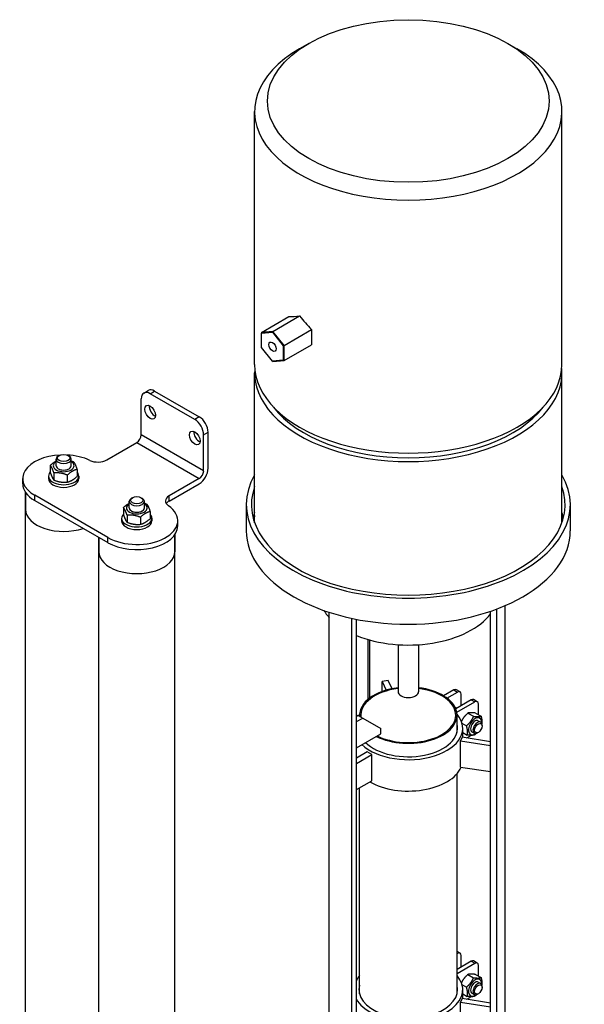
# Model space of a CAD drawing. Header units: millimetres. Extents: x 0 to 5940, y 0 to 4200.
# Tile 14 of 62: x 750 to 1041, y 1039 to 1547. Entities that reach past the tile are written whole.
import ezdxf

# ---------------------------------------------------------------- set-up
doc = ezdxf.new("R2010")
doc.units = ezdxf.units.MM
doc.header["$LTSCALE"] = 50
doc.layers.add('01-LINIE-025', color=1, linetype='CONTINUOUS')
doc.layers.add('02-LINIE-035', color=2, linetype='CONTINUOUS')

# ---------------------------------------------------------------- blocks, each defined once
blk = doc.blocks.new('A$C9f6073f6')
at = {"layer": '02-LINIE-035'}
for p, q in [((-77.78, 932.85), (-84.85, 928.76)), ((77.78, 932.85), (84.85, 928.76)), ((-120, 682.18), (-120, 879.78)), ((120, 682.18), (120, 879.78)), ((-114.55, 707.26), (-93.23, 719.57)), ((-105.71, 708.05), (-84.85, 720.1)), ((-105.71, 708.05), (-114.55, 707.26)), ((-106.07, 707.38), (-105.71, 708.05)), ((-96.87, 697.06), (-105.71, 708.05)), ((-96.87, 697.06), (-75.55, 709.37)), ((-75.55, 709.37), (-75.55, 697.58)), ((-114.55, 706.62), (-106.07, 707.38)), ((-114.55, 707.26), (-114.55, 706.62)), ((-114.55, 695.31), (-114.55, 706.62)), ((-106.07, 707.38), (-97.58, 696.82)), ((-106.07, 684.75), (-114.55, 695.31)), ((-96.87, 697.06), (-97.58, 696.82)), ((-97.58, 696.82), (-97.58, 685.51)), ((-96.87, 685.27), (-75.55, 697.58)), ((-96.87, 685.27), (-96.87, 697.06)), ((-97.58, 685.51), (-106.07, 684.75)), ((-105.71, 684.48), (-106.07, 684.75)), ((-105.71, 684.48), (-96.87, 685.27)), ((-96.87, 685.27), (-97.58, 685.51)), ((-120, 558.56), (-120, 675.65)), ((120, 558.56), (120, 675.65)), ((-126.5, 572.77), (-126.5, 552.36)), ((126.5, 572.77), (126.5, 552.36)), ((75.53, 165.21), (75.53, 493.77)), ((-61.77, 143.97), (-61.77, 488.62)), ((64.23, 152.01), (64.23, 489.44)), ((69.06, 151.27), (69.06, 491.17)), ((-44.09, 133.76), (-44.09, 483.9)), ((-40.55, 135.8), (-40.55, 483.18)), ((-31.45, 420.62), (-31.45, 467.36)), ((-30.15, 421.65), (-30.15, 466.99)), ((-8, 463.31), (-8, 426.62)), ((8, 463.31), (8, 426.62)), ((-15.66, 435.33), (-20.49, 434.58)), ((-20.49, 426.76), (-20.49, 434.58)), ((-20.49, 434.58), (-17.35, 427.8)), ((-12.71, 428.96), (-15.66, 435.33)), ((35.59, 427.98), (27.6, 423.37)), ((30.21, 421.61), (38.42, 426.35)), ((35.59, 427.98), (38.42, 426.35)), ((40.42, 426.55), (37.59, 428.18)), ((41.25, 415.73), (41.25, 424.71)), ((49.03, 420.22), (37.03, 413.3)), ((37.85, 410.5), (51.85, 418.59)), ((49.03, 420.22), (51.85, 418.59)), ((53.85, 418.79), (51.03, 420.42)), ((54.68, 408.64), (54.68, 416.96)), ((-39.14, 408.11), (-40.55, 407.29)), ((-39.14, 408.11), (-35.6, 406.06)), ((-38.05, 407.48), (-38.05, 408.25)), ((36.5, 414.45), (37.76, 413.72)), ((38.05, 394.65), (38.05, 408.25)), ((46.57, 409.91), (50.93, 407.39)), ((52.42, 409.94), (56.78, 407.42)), ((-40.55, 403.21), (-35.6, 406.06)), ((-35.6, 406.06), (-21.46, 397.9)), ((41.9, 402.14), (45.49, 400.07)), ((54.64, 403.98), (56.53, 402.88)), ((57.57, 399.84), (57.57, 400.6)), ((-40.55, 382.79), (-21.46, 393.82)), ((-21.46, 393.82), (-21.46, 397.9)), ((42.5, 390.92), (42.5, 398.04)), ((42.5, 394.75), (45.91, 392.78)), ((49.11, 392.51), (45.54, 390.45)), ((49.64, 395.32), (51.53, 394.22)), ((54.68, 394.85), (54.03, 394.47)), ((42.04, 390.99), (40.74, 388.2)), ((40.74, 388.2), (64.23, 384.57)), ((40.74, 367.79), (40.74, 388.2)), ((64.23, 387.56), (42.04, 390.99)), ((-32.07, 379.53), (-40.55, 374.63)), ((-40.55, 370.55), (-28.53, 377.49)), ((-28.53, 377.49), (-32.07, 379.53)), ((-28.53, 357.07), (-28.53, 377.49)), ((38.05, 190.53), (38.05, 362.62)), ((40.74, 367.79), (64.23, 364.16)), ((-40.55, 350.13), (-28.53, 357.07)), ((-38.05, 190.53), (-38.05, 351.58)), ((40.42, 222.42), (38.05, 223.79)), ((38.05, 222.44), (38.42, 222.22)), ((38.05, 222.01), (38.42, 222.22)), ((49.03, 216.1), (38.05, 209.76)), ((41.25, 211.61), (41.25, 220.59)), ((49.03, 216.1), (51.85, 214.47)), ((53.85, 214.66), (51.03, 216.3)), ((38.05, 206.5), (51.85, 214.47)), ((54.68, 204.51), (54.68, 212.83)), ((46.57, 205.78), (50.93, 203.27)), ((52.42, 205.82), (56.78, 203.3)), ((41.9, 198.02), (45.49, 195.95)), ((42.5, 186.8), (42.5, 193.92)), ((54.64, 199.85), (56.53, 198.76)), ((57.57, 195.72), (57.57, 196.47)), ((42.04, 186.87), (40.74, 184.08)), ((64.23, 183.43), (42.04, 186.87)), ((42.5, 190.63), (45.91, 188.66)), ((49.11, 188.39), (45.54, 186.33)), ((49.64, 191.19), (51.53, 190.1)), ((54.68, 190.72), (54.03, 190.35)), ((40.74, 184.08), (64.23, 180.45)), ((40.74, 163.67), (40.74, 184.08)), ((-32.07, 175.4), (-40.55, 170.5)), ((-40.55, 166.42), (-28.53, 173.36)), ((-28.53, 173.36), (-32.07, 175.4)), ((-28.53, 152.95), (-28.53, 173.36)), ((40.74, 163.67), (64.23, 160.03)), ((69.06, 151.27), (75.53, 165.21)), ((-40.55, 146.01), (-28.53, 152.95)), ((64.23, 152.01), (69.06, 151.27)), ((-61.77, 143.97), (-44.09, 133.76)), ((-44.09, 133.76), (-40.55, 135.8))]:
    blk.add_line(p, q, dxfattribs=at)
for centre, major_axis in [((0, 887.94), (-110, 0)), ((-106.07, 696.06), (-2, 3.46)), ((54.68, 398.18), (-2.04, -3.53)), ((54.68, 194.05), (-2.04, -3.53))]:
    blk.add_ellipse(centre, major_axis=major_axis, ratio=0.57735, dxfattribs=at)
for centre, major_axis, ratio, start_param, end_param in [((0, 879.78), (-120, 0), 0.57735, 5.497787, 10.210176), ((0, 769.09), (-119.65, -42.13), 0.218386, 0.6043, 0.708656), ((0, 769.09), (-101.15, 92.52), 0.697902, 1.353537, 1.457893), ((0, 675.65), (120, 0), 0.57735, 3.094435, 6.330343), ((0, 682.18), (-120, 0), 0.57735, 0, 3.141593), ((0, 675.65), (-115, 0), 0.57735, 0.414092, 2.7275), ((0, 572.77), (126.5, 0), 0.57735, 2.819631, 6.605147), ((0, 572.77), (-122.5, 0), 0.57735, 6.08081, 9.627154), ((0, 552.36), (-122.5, 0), 0.57735, 6.08081, 6.138372), ((0, 553.18), (-121.5, 0), 0.57735, 6.125888, 6.17287), ((0, 552.36), (122.5, 0), 0.57735, 0.144813, 0.202376), ((0, 553.18), (121.5, 0), 0.57735, 0.110315, 0.157297), ((0, 552.36), (126.5, 0), 0.57735, 3.141593, 6.283185), ((0, 503.37), (-69.85, 0), 0.57735, 0.337325, 0.485883), ((0, 503.37), (69.85, 0), 0.57735, 4.092965, 5.879473), ((0, 408.25), (-38.05, 0), 0.57735, 4.924219, 6.31894), ((0, 408.25), (-37.05, 0), 0.57735, 4.930027, 6.348403), ((0, 408.25), (38.05, 0), 0.57735, 3.992741, 7.642151), ((0, 408.25), (37.05, 0), 0.57735, 3.994519, 7.636343), ((0, 426.62), (8, 0), 0.57735, 3.141593, 6.283185), ((35.59, 424.71), (2, 3.46), 0.57735, 0, 0.785398), ((38.42, 423.08), (2, 3.46), 0.57735, 5.497787, 7.068583), ((49.03, 416.96), (2, 3.46), 0.57735, 0, 0.785398), ((51.85, 415.32), (2, 3.46), 0.57735, 5.497787, 7.068583), ((0, 398.04), (-42.5, 0), 0.57735, 5.820309, 5.867316), ((0, 398.04), (42.5, 0), 0.57735, 3.68947, 6.746062), ((0, 398.04), (38.5, 0), 0.57735, 3.664238, 6.436229), ((52.14, 399.65), (3.65, 6.32), 0.57735, 5.402983, 10.30498), ((52.14, 399.65), (2.5, 4.33), 0.57735, 0, 3.141593), ((54.03, 398.55), (2.5, 4.33), 0.57735, 5.497896, 10.210067), ((0, 373.55), (42.5, 0), 0.57735, 3.926991, 6.042918), ((38.42, 218.96), (2, 3.46), 0.57735, 5.497787, 7.068583), ((49.03, 212.83), (2, 3.46), 0.57735, 0, 0.785398), ((51.85, 211.2), (2, 3.46), 0.57735, 5.497787, 7.068583), ((0, 193.92), (-42.5, 0), 0.57735, 5.82148, 5.97929), ((0, 193.92), (-42.5, 0), 0.57735, 0.303895, 3.603298), ((52.14, 195.52), (3.65, 6.32), 0.57735, 5.402983, 10.30498), ((52.14, 195.52), (2.5, 4.33), 0.57735, 0, 3.141593), ((0, 193.92), (38.5, 0), 0.57735, 2.988549, 6.436229), ((54.03, 194.43), (2.5, 4.33), 0.57735, 5.497896, 10.210067), ((0, 169.42), (42.5, 0), 0.57735, 3.926991, 6.042918)]:
    blk.add_ellipse(centre, major_axis=major_axis, ratio=ratio, start_param=start_param, end_param=end_param, dxfattribs=at)
for points, weights in [([(46.57, 409.91), (43.18, 407.02), (41.48, 403.38)], [1, 1.14154565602, 1.02407252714]), ([(52.42, 409.94), (48.55, 410.47), (46.57, 409.91)], [1, 1.15470053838, 1]), ([(45.49, 400.07), (49.15, 403.19), (50.93, 407.39)], [1, 1.15470053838, 1]), ([(45.91, 392.78), (46.64, 395.88), (45.49, 400.07)], [1, 1.15470053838, 1]), ([(50.93, 407.39), (54.8, 406.86), (56.78, 407.42)], [1, 1.15470053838, 1]), ([(56.78, 407.42), (57.72, 404.02), (57.45, 401.57)], [1, 1.12227556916, 1.05125750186]), ([(51.76, 392.82), (49.78, 392.26), (45.91, 392.78)], [1, 1.15470053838, 1]), ([(53.16, 394.09), (52.52, 393.47), (51.76, 392.82)], [1.04661676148, 1.02859326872, 1]), ([(46.57, 205.78), (43.18, 202.9), (41.48, 199.25)], [1, 1.14154565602, 1.02407252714]), ([(45.49, 195.95), (49.15, 199.06), (50.93, 203.27)], [1, 1.15470053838, 1]), ([(52.42, 205.82), (48.55, 206.34), (46.57, 205.78)], [1, 1.15470053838, 1]), ([(50.93, 203.27), (54.8, 202.74), (56.78, 203.3)], [1, 1.15470053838, 1]), ([(56.78, 203.3), (57.72, 199.9), (57.45, 197.45)], [1, 1.12227556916, 1.05125750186]), ([(45.91, 188.66), (46.64, 191.76), (45.49, 195.95)], [1, 1.15470053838, 1]), ([(51.76, 188.69), (49.78, 188.13), (45.91, 188.66)], [1, 1.15470053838, 1]), ([(53.16, 189.97), (52.52, 189.34), (51.76, 188.69)], [1.04661676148, 1.02859326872, 1])]:
    blk.add_rational_spline(points, weights, degree=2, dxfattribs=at)

msp = doc.modelspace()

# ---------------------------------------------------------------- linework, layer by layer
at = {"layer": '02-LINIE-035'}
for p, q in [((812.52, 1332.54), (812.52, 1351.11)), ((813.87, 1354.09), (816.17, 1355.42)), ((817.12, 1353.77), (819.42, 1355.09)), ((840.1, 1340.5), (817.12, 1353.77)), ((819.42, 1355.09), (842.4, 1341.83)), ((842.4, 1341.83), (840.1, 1340.5)), ((844.69, 1313.96), (812.52, 1332.54)), ((844.69, 1332.54), (846.99, 1333.87)), ((844.69, 1313.96), (844.69, 1332.54)), ((846.99, 1315.29), (846.99, 1333.87)), ((794.74, 1319.62), (810.22, 1328.56)), ((810.22, 1328.56), (842.4, 1309.98)), ((768.63, 1316.62), (768.63, 1320.03)), ((770.27, 1321.9), (769.78, 1321.62)), ((774.8, 1321.9), (775.29, 1321.62)), ((776.43, 1316.62), (776.43, 1320.03)), ((765.65, 1316.85), (765.65, 1313.21)), ((751.41, 1307.33), (751.41, 1309.98)), ((764.73, 1311.31), (764.73, 1309.98)), ((767.49, 1312.87), (767.49, 1309.23)), ((774.38, 1311.81), (774.38, 1308.17)), ((779.42, 1314.72), (779.42, 1311.08)), ((780.33, 1311.31), (780.33, 1309.98)), ((842.4, 1309.98), (826.91, 1301.04)), ((826.91, 1298.39), (842.4, 1307.33)), ((752.94, 1302.78), (752.94, 1294.06)), ((752.94, 517.25), (752.94, 1302.78)), ((757.6, 1298.7), (757.6, 1301.36)), ((795.29, 1279.6), (757.6, 1301.36)), ((807.96, 1300.14), (807.47, 1299.86)), ((812.49, 1300.14), (812.98, 1299.86)), ((826.91, 1298.39), (826.91, 1301.04)), ((757.6, 1298.7), (795.29, 1276.95)), ((803.34, 1295.09), (803.34, 1291.45)), ((806.32, 1294.86), (806.32, 1298.27)), ((814.12, 1294.86), (814.12, 1298.27)), ((802.42, 1289.55), (802.42, 1288.22)), ((805.18, 1291.11), (805.18, 1287.47)), ((812.07, 1290.05), (812.07, 1286.41)), ((817.11, 1292.96), (817.11, 1289.32)), ((818.02, 1289.55), (818.02, 1288.22)), ((831.35, 1285.57), (831.35, 1288.22)), ((790.63, 1279.64), (790.63, 1272.3)), ((790.63, 495.49), (790.63, 1279.64)), ((795.29, 1276.95), (795.29, 1279.6)), ((829.82, 1281.02), (829.82, 1272.3)), ((829.82, 497.08), (829.82, 1281.02))]:
    msp.add_line(p, q, dxfattribs=at)
for centre, major_axis, start_param, end_param in [((819.42, 1349.79), (-3.25, 5.63), 5.497787, 6.283185), ((817.12, 1348.46), (-3.25, 5.63), 5.497787, 7.068583), ((819.42, 1345.54), (1.95, -3.38), 3.77173, 5.653048), ((840.1, 1335.19), (3.25, -5.63), 0.785398, 2.356194), ((842.4, 1336.52), (-3.25, 5.63), 3.926991, 5.497787), ((810.22, 1331.21), (-1.63, -2.81), 0.785398, 2.356194), ((842.4, 1332.27), (1.95, -3.38), 3.77173, 5.653048), ((772.53, 1309.98), (-21.12, 0), 4.796488, 7.068583), ((772.53, 1320.03), (-3.9, 0), 5.49788, 10.210083), ((772.53, 1309.98), (21.12, 0), 0.879655, 1.486697), ((772.53, 1316.62), (-5.36, 0), 5.526729, 10.181234), ((772.53, 1316.62), (-3.9, 0), 6.274714, 9.433249), ((772.53, 1316.62), (3.9, 0), 3.141593, 6.283185), ((790.14, 1322.27), (6.5, 0), 4.021248, 5.497787), ((842.4, 1312.64), (-3.25, -5.63), 0.785398, 2.356194), ((772.53, 1311.31), (-7.8, 0), 5.794582, 9.913381), ((772.53, 1309.98), (7.8, 0), 3.141593, 6.283185), ((842.4, 1312.64), (1.63, 2.81), 3.926991, 5.497787), ((772.53, 1307.33), (-21.12, 0), 0, 0.785398), ((810.22, 1298.27), (-3.9, 0), 5.49788, 10.210083), ((831.51, 1298.39), (-6.5, 0), 5.497787, 6.974326), ((810.22, 1288.22), (21.13, 0), 3.926991, 6.974326), ((810.22, 1294.86), (-5.36, 0), 5.526729, 10.181234), ((810.22, 1294.86), (-3.9, 0), 6.274714, 9.433249), ((810.22, 1294.86), (3.9, 0), 3.141593, 6.283185), ((831.51, 1295.74), (-6.5, 0), 5.497787, 5.921818), ((772.53, 1294.06), (-19.6, 0), 0, 2.104799), ((810.22, 1289.55), (-7.8, 0), 5.794582, 9.913381), ((810.22, 1285.57), (21.12, 0), 3.926991, 6.283185), ((810.22, 1288.22), (7.8, 0), 3.141593, 6.283185), ((810.22, 1272.3), (-19.6, 0), 0, 3.141593)]:
    msp.add_ellipse(centre, major_axis=major_axis, ratio=0.57735, start_param=start_param, end_param=end_param, dxfattribs=at)
for centre, major_axis in [((817.12, 1344.21), (-1.95, 3.38)), ((840.1, 1330.95), (-1.95, 3.38)), ((772.53, 1320.6), (3.2, 0)), ((810.22, 1298.84), (3.2, 0))]:
    msp.add_ellipse(centre, major_axis=major_axis, ratio=0.57735, dxfattribs=at)
for points, weights in [([(765.65, 1316.85), (767.24, 1318.3), (768.63, 1319.01)], [1, 1.09272359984, 1.07429482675]), ([(767.49, 1312.87), (766.57, 1315.7), (765.65, 1316.85)], [1, 1.15470053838, 1]), ([(776.43, 1319.11), (776.98, 1318.93), (777.58, 1318.69)], [1.03997376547, 1.02358148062, 1]), ([(777.58, 1318.69), (778.5, 1317.55), (779.42, 1314.72)], [1, 1.15470053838, 1]), ([(765.65, 1313.21), (766.57, 1310.38), (767.49, 1309.23)], [1, 1.15470053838, 1]), ([(774.38, 1311.81), (770.94, 1313.18), (767.49, 1312.87)], [1, 1.15470053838, 1]), ([(779.42, 1314.72), (776.9, 1314.1), (774.38, 1311.81)], [1, 1.15470053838, 1]), ([(774.38, 1308.17), (776.9, 1308.78), (779.42, 1311.08)], [1, 1.15470053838, 1]), ([(767.49, 1309.23), (770.94, 1307.86), (774.38, 1308.17)], [1, 1.15470053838, 1]), ([(803.34, 1295.09), (804.93, 1296.54), (806.32, 1297.25)], [1, 1.09272359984, 1.07429482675]), ([(805.18, 1291.11), (804.26, 1293.94), (803.34, 1295.09)], [1, 1.15470053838, 1]), ([(814.12, 1297.35), (814.67, 1297.17), (815.26, 1296.93)], [1.03997376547, 1.02358148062, 1]), ([(815.26, 1296.93), (816.19, 1295.79), (817.11, 1292.96)], [1, 1.15470053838, 1]), ([(803.34, 1291.45), (804.26, 1288.62), (805.18, 1287.47)], [1, 1.15470053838, 1]), ([(812.07, 1290.05), (808.62, 1291.42), (805.18, 1291.11)], [1, 1.15470053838, 1]), ([(817.11, 1292.96), (814.59, 1292.34), (812.07, 1290.05)], [1, 1.15470053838, 1]), ([(805.18, 1287.47), (808.62, 1286.1), (812.07, 1286.41)], [1, 1.15470053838, 1]), ([(812.07, 1286.41), (814.59, 1287.02), (817.11, 1289.32)], [1, 1.15470053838, 1])]:
    msp.add_rational_spline(points, weights, degree=2, dxfattribs=at)

# ---------------------------------------------------------------- block references
at = {"layer": '01-LINIE-025', "xscale": 0.6601708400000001, "yscale": 0.6601708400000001, "zscale": 0.6601708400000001}
msp.add_blockref('A$C9f6073f6', (950.18, 918.47), dxfattribs=at)

doc.saveas('drawing.dxf')
